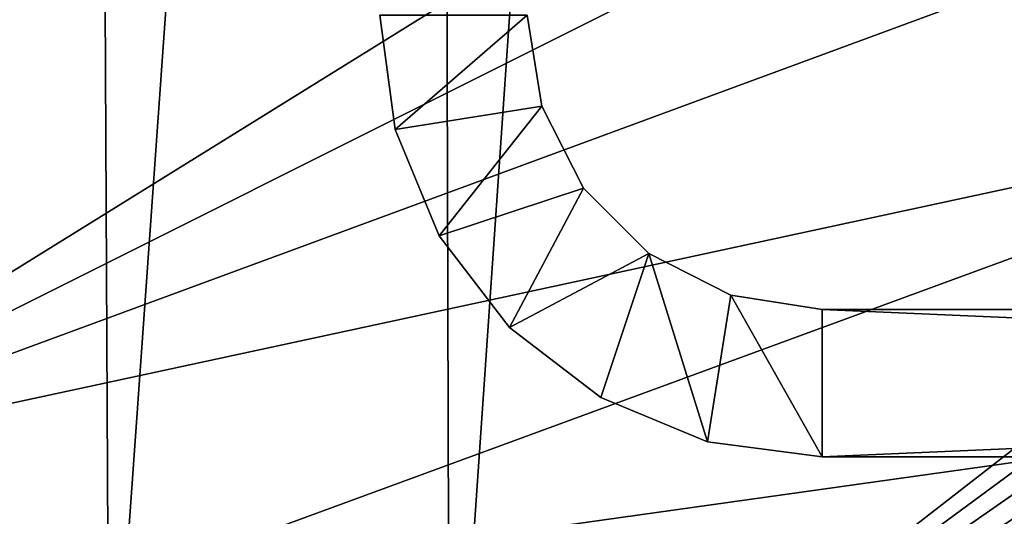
# Model space of a CAD drawing. Header units: metres. Extents: x -1651 to 0, y -1070 to 0.
# Tile 65 of 113: x -649 to -515, y -827 to -759. Entities that reach past the tile are written whole.
import ezdxf

# ---------------------------------------------------------------- set-up
doc = ezdxf.new("R2010")
doc.units = ezdxf.units.M

msp = doc.modelspace()

# ---------------------------------------------------------------- linework, layer by layer
at = {"layer": 'None'}
for points in [[(-639.965881, -220.892624, -406), (-682.642212, -854.043579, -406), (-688.147278, -202.117401, -406)], [(-636.776367, -866.25531, -406), (-682.642212, -854.043579, -406), (-639.965881, -220.892624, -406)], [(-592.386963, -241.14595, -406), (-636.776367, -866.25531, -406), (-639.965881, -220.892624, -406)], [(-590.582947, -877.16272, -406), (-636.776367, -866.25531, -406), (-592.386963, -241.14595, -406)], [(-548.162048, -261.558014, -406), (-590.582947, -877.16272, -406), (-592.386963, -241.14595, -406)], [(-404.908142, -732.795654, -406), (-590.582947, -877.16272, -406), (-548.162048, -261.558014, -406)], [(-874.955444, -755.91217, -403), (-817.022522, -779.343079, -403), (-569.125183, -283.351929, -403)], [(-817.022522, -779.343079, -403), (-769.123169, -796.820801, -403), (-569.125183, -283.351929, -403)], [(-569.125183, -283.351929, -403), (-769.123169, -796.820801, -403), (-743.870544, -805.366028, -403)], [(-743.870544, -805.366028, -403), (-694.077942, -820.897461, -403), (-569.125183, -283.351929, -403)], [(-694.077942, -820.897461, -403), (-523.273865, -305.881409, -403), (-569.125183, -283.351929, -403)], [(-694.077942, -820.897461, -403), (-498.573669, -318.762085, -403), (-523.273865, -305.881409, -403)], [(-359.734283, -613.318115, -403), (-498.573669, -318.762085, -403), (-694.077942, -820.897461, -403)], [(-386.842804, -666.990295, -403), (-359.734283, -613.318115, -403), (-694.077942, -820.897461, -403)], [(-694.077942, -820.897461, -403), (-417.359283, -718.800415, -403), (-386.842804, -666.990295, -403)], [(-451.195709, -768.505371, -403), (-417.359283, -718.800415, -403), (-694.077942, -820.897461, -403)], [(-404.908142, -732.795654, -406), (-413.763672, -746.690247, -406), (-590.582947, -877.16272, -406)], [(-413.763672, -746.690247, -406), (-422.483612, -759.920715, -406), (-590.582947, -877.16272, -406)], [(-590.582947, -877.16272, -406), (-422.483612, -759.920715, -406), (-431.436432, -773.070007, -406)], [(-636.680481, -836.68634, -403), (-451.195709, -768.505371, -403), (-694.077942, -820.897461, -403)], [(-488.276306, -815.838562, -403), (-451.195709, -768.505371, -403), (-636.680481, -836.68634, -403)], [(-431.436432, -773.070007, -406), (-440.794678, -786.374756, -406), (-590.582947, -877.16272, -406)], [(-440.794678, -786.374756, -406), (-450.584564, -799.842957, -406), (-590.582947, -877.16272, -406)], [(-590.582947, -877.16272, -406), (-450.584564, -799.842957, -406), (-460.835541, -813.483276, -406)], [(-460.835541, -813.483276, -406), (-471.364014, -827.031738, -406), (-590.582947, -877.16272, -406)], [(-556.248596, -855.120728, -403), (-488.276306, -815.838562, -403), (-636.680481, -836.68634, -403)], [(-556.248596, -855.120728, -403), (-528.535522, -860.498474, -403), (-488.276306, -815.838562, -403)], [(-492.138519, -826.801575, -402.709076), (-488.276306, -815.838562, -403), (-528.535522, -860.498474, -403)], [(-694.077942, -820.897461, -403), (-698.632141, -825.104431, -402.52005), (-636.680481, -836.68634, -403)], [(-637.396057, -841.998535, -402.52005), (-698.632141, -825.104431, -402.52005), (-700.104858, -830.067627, -401.100159)], [(-698.632141, -825.104431, -402.52005), (-637.396057, -841.998535, -402.52005), (-636.680481, -836.68634, -403)]]:
    msp.add_3dface(points, dxfattribs=at)
at = {"layer": 'None0'}
for points in [[(-597.95575, -774.218811, -410), (-580.000183, -758.689636, -410), (-600.000183, -758.689636, -410)], [(-597.95575, -774.218811, -410), (-600.000183, -758.689636, -410), (-597.95575, -774.218811, -430)], [(-600.000183, -758.689636, -410), (-600.000183, -758.689636, -430), (-597.95575, -774.218811, -430)], [(-597.95575, -774.218811, -430), (-600.000183, -758.689636, -430), (-580.000183, -758.689636, -430)], [(-578.04248, -771.050354, -410), (-580.000183, -758.689636, -410), (-597.95575, -774.218811, -410)], [(-578.04248, -771.050354, -430), (-597.95575, -774.218811, -430), (-580.000183, -758.689636, -430)], [(-580.000183, -758.689636, -410), (-578.04248, -771.050354, -410), (-580.000183, -758.689636, -430)], [(-578.04248, -771.050354, -410), (-578.04248, -771.050354, -430), (-580.000183, -758.689636, -430)], [(-591.961731, -788.689636, -410), (-578.04248, -771.050354, -410), (-597.95575, -774.218811, -410)], [(-591.961731, -788.689636, -430), (-597.95575, -774.218811, -430), (-578.04248, -771.050354, -430)], [(-572.360901, -782.20105, -410), (-578.04248, -771.050354, -410), (-591.961731, -788.689636, -410)], [(-572.360901, -782.20105, -430), (-591.961731, -788.689636, -430), (-578.04248, -771.050354, -430)], [(-578.04248, -771.050354, -410), (-572.360901, -782.20105, -410), (-578.04248, -771.050354, -430)], [(-572.360901, -782.20105, -410), (-572.360901, -782.20105, -430), (-578.04248, -771.050354, -430)], [(-591.961731, -788.689636, -410), (-597.95575, -774.218811, -410), (-591.961731, -788.689636, -430)], [(-597.95575, -774.218811, -410), (-597.95575, -774.218811, -430), (-591.961731, -788.689636, -430)], [(-582.426636, -801.116089, -410), (-572.360901, -782.20105, -410), (-591.961731, -788.689636, -410)], [(-582.426636, -801.116089, -430), (-591.961731, -788.689636, -430), (-572.360901, -782.20105, -430)], [(-563.511597, -791.050354, -410), (-572.360901, -782.20105, -410), (-582.426636, -801.116089, -410)], [(-563.511597, -791.050354, -430), (-582.426636, -801.116089, -430), (-572.360901, -782.20105, -430)], [(-572.360901, -782.20105, -410), (-563.511597, -791.050354, -410), (-572.360901, -782.20105, -430)], [(-563.511597, -791.050354, -410), (-563.511597, -791.050354, -430), (-572.360901, -782.20105, -430)], [(-582.426636, -801.116089, -410), (-591.961731, -788.689636, -410), (-582.426636, -801.116089, -430)], [(-591.961731, -788.689636, -410), (-591.961731, -788.689636, -430), (-582.426636, -801.116089, -430)], [(-570.000183, -810.651184, -410), (-563.511597, -791.050354, -410), (-582.426636, -801.116089, -410)], [(-563.511597, -791.050354, -430), (-570.000183, -810.651184, -430), (-582.426636, -801.116089, -430)], [(-570.000183, -810.651184, -410), (-555.529358, -816.645203, -410), (-563.511597, -791.050354, -410)], [(-555.529358, -816.645203, -430), (-570.000183, -810.651184, -430), (-563.511597, -791.050354, -430)], [(-555.529358, -816.645203, -410), (-552.360901, -796.731934, -410), (-563.511597, -791.050354, -410)], [(-563.511597, -791.050354, -410), (-552.360901, -796.731934, -410), (-563.511597, -791.050354, -430)], [(-552.360901, -796.731934, -410), (-552.360901, -796.731934, -430), (-563.511597, -791.050354, -430)], [(-552.360901, -796.731934, -430), (-555.529358, -816.645203, -430), (-563.511597, -791.050354, -430)], [(-555.529358, -816.645203, -410), (-540.000183, -818.689636, -410), (-552.360901, -796.731934, -410)], [(-540.000183, -818.689636, -430), (-555.529358, -816.645203, -430), (-552.360901, -796.731934, -430)], [(-540.000183, -818.689636, -410), (-540.000183, -798.689636, -410), (-552.360901, -796.731934, -410)], [(-552.360901, -796.731934, -410), (-540.000183, -798.689636, -410), (-552.360901, -796.731934, -430)], [(-540.000183, -798.689636, -410), (-540.000183, -798.689636, -430), (-552.360901, -796.731934, -430)], [(-540.000183, -798.689636, -430), (-540.000183, -818.689636, -430), (-552.360901, -796.731934, -430)], [(-540.000183, -798.689636, -410), (-540.000183, -818.689636, -410), (-80.000198, -798.689636, -410)], [(-540.000183, -818.689636, -410), (-80.000198, -818.689636, -410), (-80.000198, -798.689636, -410)], [(-540.000183, -798.689636, -410), (-80.000198, -798.689636, -410), (-540.000183, -798.689636, -430)], [(-80.000198, -798.689636, -410), (-80.000198, -798.689636, -430), (-540.000183, -798.689636, -430)], [(-80.000198, -798.689636, -430), (-80.000198, -818.689636, -430), (-540.000183, -798.689636, -430)], [(-80.000198, -818.689636, -430), (-540.000183, -818.689636, -430), (-540.000183, -798.689636, -430)], [(-570.000183, -810.651184, -410), (-582.426636, -801.116089, -410), (-570.000183, -810.651184, -430)], [(-582.426636, -801.116089, -410), (-582.426636, -801.116089, -430), (-570.000183, -810.651184, -430)], [(-555.529358, -816.645203, -410), (-570.000183, -810.651184, -410), (-555.529358, -816.645203, -430)], [(-570.000183, -810.651184, -410), (-570.000183, -810.651184, -430), (-555.529358, -816.645203, -430)], [(-540.000183, -818.689636, -410), (-555.529358, -816.645203, -410), (-540.000183, -818.689636, -430)], [(-555.529358, -816.645203, -410), (-555.529358, -816.645203, -430), (-540.000183, -818.689636, -430)], [(-540.000183, -818.689636, -410), (-540.000183, -818.689636, -430), (-80.000198, -818.689636, -410)], [(-540.000183, -818.689636, -430), (-80.000198, -818.689636, -430), (-80.000198, -818.689636, -410)]]:
    msp.add_3dface(points, dxfattribs=at)

doc.saveas('drawing.dxf')
